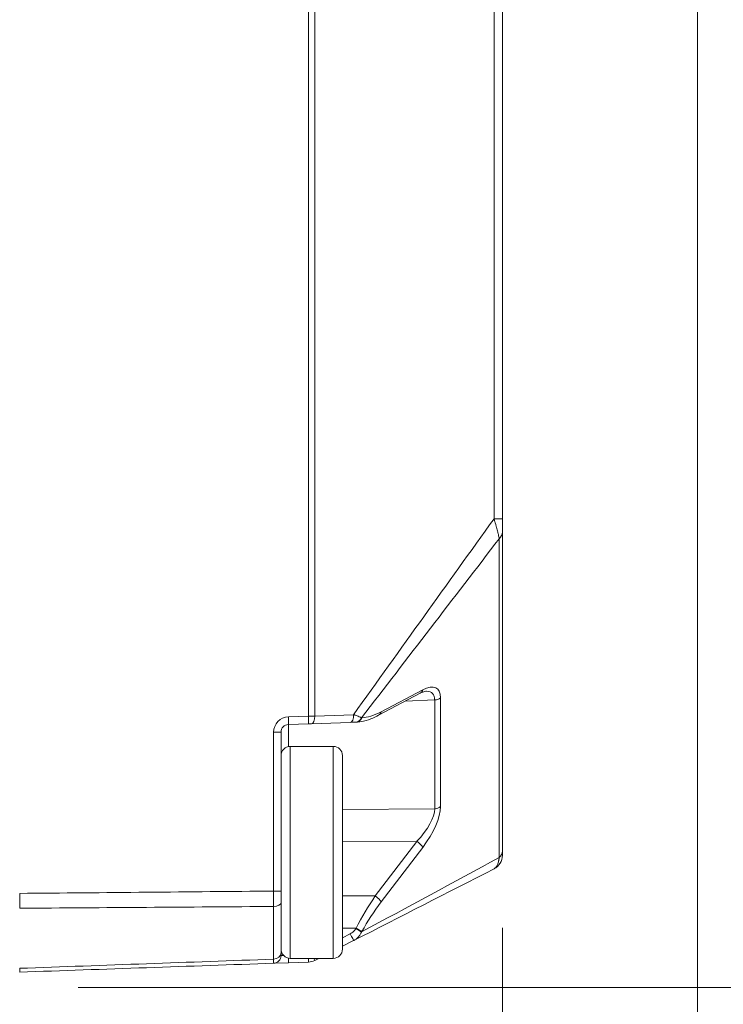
# Model space of a CAD drawing. Header units: millimetres. Extents: x 4 to 837, y 5 to 589.
# Tile 79 of 164: x 485 to 508, y 247 to 279. Entities that reach past the tile are written whole.
import ezdxf

# ---------------------------------------------------------------- set-up
doc = ezdxf.new("R2010")
doc.units = ezdxf.units.MM
doc.layers.add('1', color=7, linetype='Continuous', true_color=0xffffff)
doc.styles.add('ideas_simplex', font='simplex.shx')
doc.dimstyles.get("Standard").update_dxf_attribs({"dimtxt": 0.18, "dimasz": 0.18, "dimexe": 0.18, "dimexo": 0.0625, "dimgap": 0.09, "dimtad": 0, "dimtih": 1, "dimtoh": 1, "dimdec": 4, "dimzin": 0, "dimdsep": 46, "dimtxsty": 'Standard', "dimcen": 0.09, "dimadec": 0, "dimazin": 0, "dimtfac": 1, "dimtdec": 4, "dimtofl": 0, "dimtmove": 0, "dimatfit": 3, "dimfxl": 1, "dimtolj": 1, "dimtzin": 0, "dimarcsym": 0})

# ---------------------------------------------------------------- blocks, each defined once
blk = doc.blocks.new('_U5')
at = {"layer": '1', "color": 27, "lineweight": 13}
blk.add_line((543.68138, 247.859267), (543.68138, 310.859267), dxfattribs=at)
at = {"layer": '1', "color": 87, "lineweight": 25}
for p, q in [((542.18138, 286.461767), (536.55638, 286.461767)), ((536.55638, 286.461767), (536.55638, 284.961767)), ((542.18138, 284.961767), (542.18138, 286.461767)), ((536.55638, 273.756767), (536.55638, 272.256767)), ((542.18138, 272.256767), (542.18138, 273.756767)), ((536.55638, 272.256767), (542.18138, 272.256767))]:
    blk.add_line(p, q, dxfattribs=at)
at = {"layer": '1', "color": 152, "lineweight": 13}
blk.add_line((486.695031, 247.859267), (545.68138, 247.859267), dxfattribs=at)
at = {"layer": '1', "color": 27, "lineweight": 18}
for points in [[(543.68138, 310.859267), (544.21036, 307.859269), (543.152399, 307.859265)], [(543.68138, 247.859267), (543.152399, 250.859265), (544.21036, 250.859269)]]:
    blk.add_solid(points, dxfattribs=at)
at = {"layer": '1', "color": 87, "linetype": 'Continuous', "lineweight": 25, "char_height": 3, "attachment_point": 7, "rotation": 90, "line_spacing_factor": 1.204819, "style": 'ideas_simplex'}
for s, insert in [('\\W1.2664;2.48', (542.02788, 273.704267)), ('\\W1.1581;63', (534.71538, 276.674267))]:
    blk.add_mtext(s, dxfattribs=dict(at, insert=insert))
blk = doc.blocks.new('_U10')
at = {"layer": '1', "color": 152, "lineweight": 13}
for p, q in [((478.695031, 283.859267), (478.695031, 224.688861)), ((500.495031, 249.803457), (500.495031, 224.688861))]:
    blk.add_line(p, q, dxfattribs=at)
at = {"layer": '1', "color": 87, "lineweight": 25}
for p, q in [((483.992531, 233.813861), (482.492531, 233.813861)), ((482.492531, 233.813861), (482.492531, 228.188861)), ((496.697531, 233.813861), (495.197531, 233.813861)), ((496.697531, 228.188861), (496.697531, 233.813861)), ((482.492531, 228.188861), (483.992531, 228.188861)), ((495.197531, 228.188861), (496.697531, 228.188861))]:
    blk.add_line(p, q, dxfattribs=at)
at = {"layer": '1', "color": 27, "lineweight": 13}
blk.add_line((478.695031, 226.688861), (500.495031, 226.688861), dxfattribs=at)
at = {"layer": '1', "color": 27, "lineweight": 18}
for points in [[(478.695031, 226.688861), (481.69503, 227.217842), (481.695033, 226.15988)], [(500.495031, 226.688861), (497.495033, 226.15988), (497.49503, 227.217842)]]:
    blk.add_solid(points, dxfattribs=at)
at = {"layer": '1', "color": 87, "linetype": 'Continuous', "lineweight": 25, "char_height": 3, "attachment_point": 7, "line_spacing_factor": 1.204819, "style": 'ideas_simplex'}
for s, insert in [('\\W1.3508;21,8', (483.964031, 235.948861)), ('\\W1.2664;.858', (483.964031, 228.636361))]:
    blk.add_mtext(s, dxfattribs=dict(at, insert=insert))

msp = doc.modelspace()

# ---------------------------------------------------------------- linework, layer by layer
at = {"layer": '1', "color": 251, "linetype": 'Continuous', "lineweight": 18}
msp.add_line((506.845, 380.215), (506.845, 241.504), dxfattribs=at)
at = {"layer": '1', "color": 143, "linetype": 'Continuous', "lineweight": 13}
for p, q in [((494.184, 256.693), (494.184, 365.026)), ((494.394, 365.022), (494.394, 256.696)), ((500.223, 263.117), (500.223, 358.601)), ((500.223, 263.117), (500.495, 263.117)), ((500.392, 252.088), (500.392, 262.468)), ((496.552, 256.835), (497.906, 257.552)), ((498.293, 257.219), (497.337, 257.18)), ((498.293, 253.68), (498.293, 257.219)), ((498.482, 257.288), (498.482, 253.749)), ((494.394, 256.696), (495.653, 256.74)), ((493.536, 256.67), (494.184, 256.693)), ((493.536, 256.42), (493.536, 255.703)), ((494.184, 256.693), (494.394, 256.696)), ((495.916, 256.639), (495.925, 256.639)), ((493.295, 256.17), (493.054, 256.17)), ((493.054, 250.999), (493.054, 256.17)), ((495.295, 253.653), (498.293, 253.68)), ((497.716, 252.617), (495.295, 252.596)), ((496.362, 250.839), (497.716, 252.617)), ((497.906, 252.422), (496.552, 250.643)), ((493.295, 250.999), (493.054, 250.999)), ((495.295, 250.845), (496.362, 250.839)), ((493.054, 248.782), (493.054, 250.498)), ((495.735, 249.792), (495.295, 249.795)), ((495.726, 249.776), (495.735, 249.792)), ((495.925, 249.684), (495.916, 249.668)), ((495.295, 249.478), (495.548, 249.608)), ((493.295, 248.898), (493.377, 248.903))]:
    msp.add_line(p, q, dxfattribs=at)
at = {"layer": '1', "color": 143, "linetype": 'Continuous', "lineweight": 18}
for p, q in [((500.495, 358.601), (500.495, 263.117)), ((500.495, 262.683), (500.495, 252.303)), ((496.47, 256.722), (497.824, 257.438)), ((494.184, 256.443), (493.536, 256.42)), ((494.289, 256.446), (494.184, 256.443)), ((495.548, 256.49), (494.289, 256.446)), ((495.735, 256.497), (495.726, 256.497)), ((493.295, 256.17), (493.295, 250.999)), ((493.295, 250.623), (493.295, 248.998)), ((495.653, 249.385), (495.295, 249.202)), ((494.526, 248.809), (494.394, 248.742)), ((493.536, 248.665), (493.054, 248.648)), ((494.184, 248.687), (493.536, 248.665))]:
    msp.add_line(p, q, dxfattribs=at)
at = {"layer": '1', "color": 252, "linetype": 'Continuous', "lineweight": 18}
for p, q in [((494.995, 255.709), (493.595, 255.709)), ((495.295, 255.409), (495.295, 249.109)), ((493.595, 248.809), (494.995, 248.809))]:
    msp.add_line(p, q, dxfattribs=at)
at = {"layer": '1', "color": 252, "linetype": 'Continuous', "lineweight": 13}
for p, q in [((493.595, 255.446), (493.595, 255.709)), ((493.595, 248.809), (493.595, 255.446)), ((494.995, 248.809), (494.995, 255.709))]:
    msp.add_line(p, q, dxfattribs=at)
at = {"layer": '1', "color": 143, "linetype": 'Continuous', "lineweight": 13}
msp.add_arc((493.554, 256.17), 0.5, 92, 180, dxfattribs=at)
at = {"layer": '1', "color": 143, "linetype": 'Continuous', "lineweight": 18}
for centre, radius, start, end in [((493.545, 256.17), 0.25, 92, 180), ((499.995, 252.165), 0.5, 297.0674, 0), ((493.045, 248.898), 0.25, 272, 0), ((494.166, 249.187), 0.5, 272, 297.0674)]:
    msp.add_arc(centre, radius, start, end, dxfattribs=at)
at = {"layer": '1', "color": 252, "linetype": 'Continuous', "lineweight": 18}
for centre, start, end in [((493.595, 255.409), 90, 180), ((494.995, 255.409), 0, 90), ((493.595, 249.109), 180, 270), ((494.995, 249.109), 270, 0)]:
    msp.add_arc(centre, 0.3, start, end, dxfattribs=at)
at = {"layer": '1', "color": 143, "linetype": 'Continuous', "lineweight": 13}
for centre, major_axis, ratio, start_param, end_param in [((499.995, 262.683), (-0.5, 0), 0.707107, 2.487094, 3.141593), ((497.496, 256.363), (0.865, 1.236), 0.383064, 5.782406, 6.925118), ((497.707, 257.659), (-0.117, 0.221), 0.757824, 3.141609, 3.862077), ((497.298, 256.471), (0.919, 0.964), 0.394251, 5.885568, 6.633062), ((498.284, 257.396), (0.25, 0), 0.707107, 4.747296, 5.628687), ((495.54, 256.74), (-0.009, 0.25), 0.454819, 3.141593, 4.696508), ((497.441, 259.444), (1.874, 2.711), 0.3839, 3.419861, 3.777738), ((496.353, 256.943), (-0.117, 0.221), 0.757824, 3.141087, 3.862077), ((493.528, 256.67), (0.009, -0.25), 0.034878, 0, 1.569578), ((494.175, 256.693), (0.009, -0.25), 0.034878, 0, 1.569578), ((494.28, 256.696), (0.009, -0.25), 0.454819, 0, 1.554915), ((495.718, 256.746), (0.009, -0.25), 0.874957, 0, 1.095182), ((495.726, 256.747), (0.009, -0.25), 0.874957, 0, 1.095182), ((497.298, 252.964), (0.917, 0.932), 0.413977, 4.747937, 5.890648), ((497.496, 252.856), (0.863, 1.209), 0.395235, 4.634614, 5.777326), ((498.284, 253.856), (0.25, 0), 0.707107, 4.747296, 5.628687), ((497.707, 252.53), (0.199, -0.151), 0.305106, 0.46902, 1.756215), ((499.995, 252.303), (-0.5, 0), 0.707107, 2.487094, 3.141593), ((497.243, 249.782), (1.824, 2.907), 0.383985, 1.445959, 1.803836), ((497.441, 249.674), (1.867, 2.637), 0.399466, 1.484849, 1.842726), ((496.353, 250.751), (0.199, -0.151), 0.305106, 0.46902, 1.756215), ((493.045, 250.623), (0.25, 0), 0.501238, 4.747296, 6.283185), ((495.718, 249.776), (-0.219, 0.121), 0.016898, 3.586662, 4.681844), ((495.726, 249.792), (0.219, -0.121), 0.016898, 0.44507, 1.540252), ((495.54, 249.608), (-0.114, 0.223), 0.031081, 3.141593, 4.696508), ((493.045, 248.998), (0.25, 0), 0.865309, 4.747296, 6.283185), ((493.528, 248.914), (0.009, -0.25), 0.034878, 0, 1.15852), ((494.175, 248.937), (0.009, -0.25), 0.034878, 0, 1.033028), ((494.28, 248.964), (0.114, -0.223), 0.031081, 0, 0.785184)]:
    msp.add_ellipse(centre, major_axis=major_axis, ratio=ratio, start_param=start_param, end_param=end_param, dxfattribs=at)
at = {"layer": '1', "color": 143, "linetype": 'Continuous', "lineweight": 18}
msp.add_ellipse((497.298, 256.471), major_axis=(0.919, 0.964), ratio=0.394251, start_param=0.349877, end_param=0.387194, dxfattribs=at)
at = {"layer": '1', "color": 143, "linetype": 'Continuous', "lineweight": 13}
for points in [[(495.653, 256.74), (497.176, 258.866), (498.699, 260.992), (500.223, 263.117)], [(500.392, 262.468), (498.9, 260.525), (497.408, 258.582), (495.916, 256.639)], [(495.916, 249.668), (497.408, 250.475), (498.9, 251.282), (500.392, 252.088)], [(484.795, 250.923), (487.548, 250.947), (490.301, 250.973), (493.054, 250.999)], [(493.054, 250.498), (490.301, 250.478), (487.548, 250.458), (484.795, 250.439)], [(484.795, 248.484), (487.548, 248.583), (490.301, 248.683), (493.054, 248.782)]]:
    msp.add_open_spline(points, degree=3, dxfattribs=at)
for points, knots in [([(500.392, 262.468), (500.391, 262.47), (500.391, 262.473), (500.39, 262.478), (500.389, 262.485), (500.386, 262.504), (500.379, 262.542), (500.371, 262.578), (500.363, 262.615), (500.36, 262.628), (500.354, 262.653), (500.344, 262.692), (500.327, 262.76), (500.312, 262.817), (500.299, 262.86), (500.295, 262.875), (500.287, 262.905), (500.274, 262.949), (500.26, 262.995), (500.246, 263.04), (500.239, 263.063), (500.232, 263.086), (500.227, 263.102), (500.225, 263.11), (500.223, 263.117)], [0, 0, 0, 0, 0.015625, 0.015625, 0.03125, 0.0625, 0.125, 0.25, 0.25, 0.3125, 0.3125, 0.375, 0.5, 0.625, 0.625, 0.6875, 0.6875, 0.75, 0.875, 0.875, 0.9375, 0.96875, 0.96875, 1, 1, 1, 1]), ([(495.653, 256.74), (495.657, 256.739), (495.661, 256.738), (495.668, 256.736), (495.679, 256.732), (495.703, 256.725), (495.723, 256.718), (495.762, 256.705), (495.786, 256.696), (495.832, 256.679), (495.852, 256.67), (495.879, 256.658), (495.887, 256.654), (495.899, 256.648), (495.904, 256.645), (495.91, 256.642), (495.913, 256.641), (495.914, 256.64), (495.915, 256.639), (495.916, 256.639)], [0, 0, 0, 0, 0.03125, 0.03125, 0.0625, 0.125, 0.25, 0.25, 0.5, 0.5, 0.75, 0.75, 0.875, 0.875, 0.9375, 0.96875, 0.984375, 0.984375, 1, 1, 1, 1]), ([(500.223, 251.72), (500.225, 251.721), (500.227, 251.723), (500.232, 251.725), (500.239, 251.73), (500.256, 251.742), (500.269, 251.755), (500.283, 251.77), (500.287, 251.775), (500.295, 251.786), (500.308, 251.804), (500.319, 251.825), (500.341, 251.871), (500.354, 251.906), (500.368, 251.958), (500.371, 251.969), (500.376, 251.991), (500.381, 252.014), (500.386, 252.044), (500.389, 252.066), (500.39, 252.075), (500.391, 252.082), (500.391, 252.085), (500.392, 252.088)], [0, 0, 0, 0, 0.03125, 0.03125, 0.0625, 0.125, 0.25, 0.25, 0.3125, 0.3125, 0.375, 0.5, 0.5, 0.75, 0.75, 0.8125, 0.8125, 0.875, 0.9375, 0.96875, 0.984375, 0.984375, 1, 1, 1, 1]), ([(493.054, 250.498), (493.054, 250.536), (493.054, 250.575), (493.054, 250.656), (493.054, 250.697), (493.054, 250.76), (493.054, 250.782), (493.054, 250.825), (493.054, 250.846), (493.054, 250.911), (493.054, 250.955), (493.054, 250.999)], [0, 0, 0, 0, 0.25, 0.25, 0.5, 0.5, 0.625, 0.625, 0.75, 0.75, 1, 1, 1, 1]), ([(495.548, 249.608), (495.567, 249.617), (495.584, 249.628), (495.618, 249.651), (495.634, 249.664), (495.665, 249.693), (495.679, 249.708), (495.705, 249.741), (495.716, 249.758), (495.726, 249.776)], [0, 0, 0, 0, 0.25, 0.25, 0.5, 0.5, 0.75, 0.75, 1, 1, 1, 1]), ([(495.916, 249.668), (495.913, 249.661), (495.91, 249.653), (495.903, 249.638), (495.891, 249.616), (495.879, 249.594), (495.852, 249.553), (495.832, 249.527), (495.798, 249.49), (495.786, 249.479), (495.762, 249.457), (495.737, 249.436), (495.71, 249.418), (495.689, 249.405), (495.682, 249.401), (495.668, 249.393), (495.661, 249.389), (495.653, 249.385)], [0, 0, 0, 0, 0.0625, 0.0625, 0.125, 0.25, 0.25, 0.5, 0.5, 0.625, 0.625, 0.75, 0.875, 0.875, 0.9375, 0.9375, 1, 1, 1, 1]), ([(493.054, 248.648), (493.054, 248.648), (493.054, 248.648), (493.054, 248.651), (493.054, 248.653), (493.054, 248.662), (493.054, 248.671), (493.054, 248.693), (493.054, 248.707), (493.054, 248.741), (493.054, 248.76), (493.054, 248.782)], [0, 0, 0, 0, 0.125, 0.125, 0.25, 0.25, 0.5, 0.5, 0.75, 0.75, 1, 1, 1, 1])]:
    msp.add_open_spline(points, degree=3, knots=knots, dxfattribs=at)
at = {"layer": '1', "color": 143, "linetype": 'Continuous', "lineweight": 18}
for points, knots in [([(500.495, 263.117), (500.495, 263.078), (500.495, 263.039), (500.495, 262.981), (500.495, 262.962), (500.495, 262.924), (500.495, 262.905), (500.495, 262.849), (500.495, 262.812), (500.495, 262.76), (500.495, 262.743), (500.495, 262.712), (500.495, 262.697), (500.495, 262.683)], [0, 0, 0, 0, 0.25, 0.25, 0.375, 0.375, 0.5, 0.5, 0.75, 0.75, 0.875, 0.875, 1, 1, 1, 1]), ([(497.824, 257.438), (497.856, 257.454), (497.926, 257.489), (498.001, 257.501), (498.008, 257.5), (498.008, 257.5)], [0, 0, 0, 0, 0.353442, 0.932144, 1, 1, 1, 1]), ([(495.735, 256.497), (495.792, 256.499), (495.951, 256.516), (496.196, 256.59), (496.386, 256.677), (496.47, 256.722)], [0, 0, 0, 0, 0.234515, 0.662431, 1, 1, 1, 1]), ([(495.726, 256.497), (495.716, 256.496), (495.705, 256.496), (495.679, 256.495), (495.665, 256.494), (495.634, 256.493), (495.618, 256.493), (495.584, 256.492), (495.567, 256.491), (495.548, 256.49)], [0, 0, 0, 0, 0.25, 0.25, 0.5, 0.5, 0.75, 0.75, 1, 1, 1, 1]), ([(500.495, 252.303), (500.495, 252.289), (500.495, 252.277), (500.495, 252.254), (500.495, 252.244), (500.495, 252.217), (500.495, 252.204), (500.495, 252.188), (500.495, 252.184), (500.495, 252.177), (500.495, 252.174), (500.495, 252.167), (500.495, 252.165), (500.495, 252.165)], [0, 0, 0, 0, 0.125121, 0.125121, 0.250243, 0.250243, 0.500485, 0.500485, 0.625607, 0.625607, 0.750728, 0.750728, 1, 1, 1, 1]), ([(493.295, 250.999), (493.295, 250.966), (493.295, 250.933), (493.295, 250.868), (493.295, 250.836), (493.295, 250.772), (493.295, 250.741), (493.295, 250.681), (493.295, 250.651), (493.295, 250.623)], [0, 0, 0, 0, 0.25, 0.25, 0.5, 0.5, 0.75, 0.75, 1, 1, 1, 1]), ([(484.795, 250.439), (484.795, 250.476), (484.795, 250.552), (484.795, 250.631), (484.795, 250.692), (484.795, 250.713), (484.795, 250.754), (484.795, 250.775), (484.795, 250.838), (484.795, 250.88), (484.795, 250.923)], [0, 0, 0, 0, 0.25, 0.5, 0.5, 0.625, 0.625, 0.75, 0.75, 1, 1, 1, 1]), ([(493.295, 248.998), (493.295, 248.982), (493.295, 248.967), (493.295, 248.942), (493.295, 248.932), (493.295, 248.915), (493.295, 248.908), (493.295, 248.9), (493.295, 248.898), (493.295, 248.898)], [0, 0, 0, 0, 0.250225, 0.250225, 0.50045, 0.50045, 0.750675, 0.750675, 1, 1, 1, 1]), ([(484.795, 248.359), (484.795, 248.359), (484.795, 248.365), (484.795, 248.38), (484.795, 248.396), (484.795, 248.402), (484.795, 248.415), (484.795, 248.422), (484.795, 248.446), (484.795, 248.464), (484.795, 248.484)], [0, 0, 0, 0, 0.25, 0.5, 0.5, 0.625, 0.625, 0.75, 0.75, 1, 1, 1, 1])]:
    msp.add_open_spline(points, degree=3, knots=knots, dxfattribs=at)
for points in [[(500.223, 251.72), (498.699, 250.942), (497.176, 250.163), (495.653, 249.385)], [(493.054, 248.648), (490.301, 248.552), (487.548, 248.455), (484.795, 248.359)]]:
    msp.add_open_spline(points, degree=3, dxfattribs=at)

# ---------------------------------------------------------------- dimensions: what is measured, and where the dimension line sits
at = {"layer": '1', "color": 87, "linetype": 'Continuous', "lineweight": 25}
dim = msp.add_linear_dim(base=(543.681, 247.859), p1=(482.7, 310.859), p2=(484.195, 247.859), angle=90, text='<>\\P[\\C87;{\\H1.00x;\\Fsimplex.shx;2.48\\Fsimplex.shx;}\\C87; ]', dimstyle='Standard', override={"dimtxt": 3, "dimasz": 3, "dimexe": 2, "dimexo": 2.5, "dimgap": 1.5, "dimtad": 1, "dimtih": 0, "dimtoh": 0, "dimdec": 2, "dimlfac": 1, "dimzin": 8, "dimdsep": 44, "dimlunit": 2, "dimtxsty": 'ideas_simplex', "dimsah": 1, "dimse1": 0, "dimse2": 0, "dimsd1": 0, "dimsd2": 0, "dimclrd": 27, "dimclre": 152, "dimclrt": 87, "dimtol": 0, "dimtm": -0.1, "dimtfac": 0.5, "dimtdec": 2, "dimtofl": 1, "dimtmove": 0, "dimtzin": 8, "dimlwd": 13, "dimlwe": 13}, dxfattribs=at)
dim.commit()
dim.dimension.update_dxf_attribs({"geometry": '_U5', "text_midpoint": (543.681, 279.359), "dimtype": 160})
dim = msp.add_linear_dim(base=(478.695, 226.689), p1=(500.495, 253.497), p2=(478.695, 286.359), text='<>\\P[\\C87;{\\H1.00x;\\Fsimplex.shx;.858\\Fsimplex.shx;}\\C87; ]', dimstyle='Standard', override={"dimtxt": 3, "dimasz": 3, "dimexe": 2, "dimexo": 2.5, "dimgap": 1.5, "dimtad": 1, "dimtih": 0, "dimtoh": 0, "dimdec": 2, "dimlfac": 1, "dimzin": 8, "dimdsep": 44, "dimlunit": 2, "dimtxsty": 'ideas_simplex', "dimsah": 1, "dimse1": 0, "dimse2": 0, "dimsd1": 0, "dimsd2": 0, "dimclrd": 27, "dimclre": 152, "dimclrt": 87, "dimtol": 0, "dimtm": -0.1, "dimtfac": 0.5, "dimtdec": 2, "dimtofl": 1, "dimtmove": 0, "dimtzin": 8, "dimlwd": 13, "dimlwe": 13}, dxfattribs=at)
dim.commit()
dim.dimension.update_dxf_attribs({"geometry": '_U10', "text_midpoint": (489.595, 226.689), "dimtype": 160})

doc.saveas('drawing.dxf')
